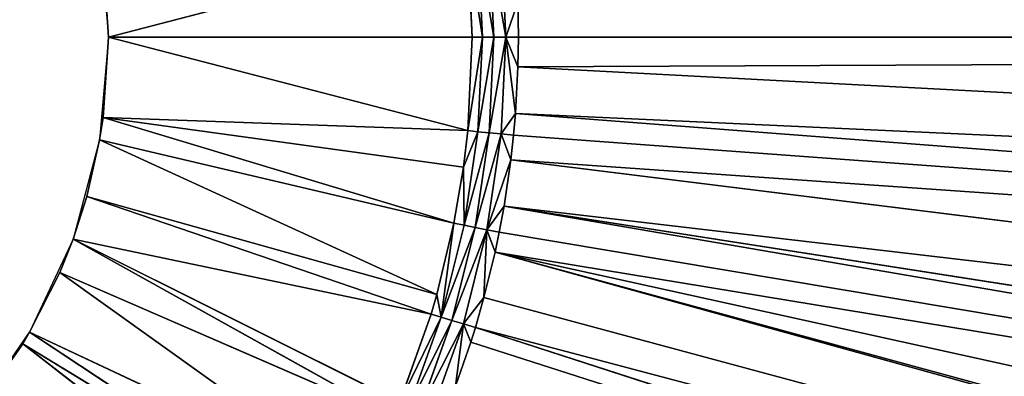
# Model space of a CAD drawing. Extents: x 0 to 700, y 0 to 509.
# Tile 138 of 243: x 369 to 405, y 187 to 201. Entities that reach past the tile are written whole.
import ezdxf

# ---------------------------------------------------------------- set-up
doc = ezdxf.new("R2010")
doc.units = 0
doc.header["$LTSCALE"] = 25.4
doc.layers.get('0').update_dxf_attribs({"linetype": 'CONTINUOUS'})

# ---------------------------------------------------------------- blocks, each defined once
blk = doc.blocks.new('5902539864168_-_S_STL')
at = {"color": 0}
for p, q in [((638.533, 41.65, 401.591), (385.497, 23.068, 320.419)), ((638.533, 41.65, 401.591), (385.497, 23.068, 320.419)), ((385.667, 23.068, 319.871), (638.533, 41.65, 401.591)), ((385.667, 23.068, 319.871), (638.533, 41.65, 401.591)), ((385.989, 23.068, 318.749), (638.397, 41.348, 386.78)), ((385.989, 23.068, 318.749), (638.397, 41.348, 386.78)), ((386.402, 23.068, 317.058), (638.397, 41.348, 386.78)), ((386.402, 23.068, 317.058), (638.397, 41.348, 386.78)), ((386.402, 23.068, 317.058), (638.388, 41.328, 385.723)), ((386.402, 23.068, 317.058), (638.388, 41.328, 385.723)), ((386.402, 23.068, 317.058), (638.287, 41.104, 372.56)), ((386.402, 23.068, 317.058), (638.287, 41.104, 372.56)), ((386.736, 23.068, 315.35), (638.199, 40.909, 358.502)), ((386.736, 23.068, 315.35), (638.199, 40.909, 358.502)), ((386.736, 23.068, 315.35), (638.179, 40.863, 354.577)), ((386.736, 23.068, 315.35), (638.179, 40.863, 354.577)), ((386.99, 23.068, 313.629), (638.134, 40.764, 344.753)), ((386.99, 23.068, 313.629), (638.134, 40.764, 344.753)), ((638.09, 40.666, 331.135), (387.164, 23.068, 311.897)), ((638.09, 40.666, 331.135), (387.164, 23.068, 311.897)), ((638.074, 40.631, 323.42), (387.256, 23.068, 310.159)), ((638.074, 40.631, 323.42), (387.256, 23.068, 310.159)), ((638.062, 40.605, 309.051), (387.272, 23.068, 309.051)), ((638.062, 40.605, 309.051), (387.272, 23.068, 309.051)), ((384.792, 22.857, 319.605), (383.59, 22.857, 322.965)), ((384.792, 22.857, 319.605), (383.59, 22.857, 322.965)), ((385.222, 22.998, 319.736), (384.005, 22.998, 323.137)), ((385.222, 22.998, 319.736), (384.005, 22.998, 323.137)), ((384.389, 22.647, 319.483), (384.792, 22.857, 319.605)), ((384.389, 22.647, 319.483), (384.792, 22.857, 319.605)), ((384.792, 22.857, 319.605), (385.222, 22.998, 319.736)), ((384.792, 22.857, 319.605), (385.222, 22.998, 319.736)), ((385.659, 22.857, 316.144), (384.792, 22.857, 319.605)), ((385.659, 22.857, 316.144), (384.792, 22.857, 319.605)), ((385.497, 23.068, 320.419), (384.927, 23.068, 322.063)), ((385.222, 22.998, 319.736), (384.927, 23.068, 322.063)), ((385.497, 23.068, 320.419), (384.927, 23.068, 322.063)), ((385.222, 22.998, 319.736), (384.927, 23.068, 322.063)), ((385.667, 23.068, 319.871), (385.222, 22.998, 319.736)), ((385.222, 22.998, 319.736), (385.497, 23.068, 320.419)), ((385.222, 22.998, 319.736), (385.497, 23.068, 320.419)), ((385.989, 23.068, 318.749), (385.222, 22.998, 319.736)), ((385.667, 23.068, 319.871), (385.222, 22.998, 319.736)), ((385.989, 23.068, 318.749), (385.222, 22.998, 319.736)), ((386.1, 22.998, 316.232), (385.222, 22.998, 319.736)), ((386.1, 22.998, 316.232), (385.222, 22.998, 319.736)), ((385.659, 22.857, 316.144), (385.246, 22.647, 316.062)), ((385.659, 22.857, 316.144), (385.246, 22.647, 316.062)), ((385.667, 23.068, 319.871), (385.497, 23.068, 320.419)), ((385.667, 23.068, 319.871), (385.497, 23.068, 320.419)), ((386.1, 22.998, 316.232), (385.659, 22.857, 316.144)), ((386.1, 22.998, 316.232), (385.659, 22.857, 316.144)), ((385.659, 22.857, 316.144), (386.183, 22.857, 312.615)), ((385.659, 22.857, 316.144), (386.183, 22.857, 312.615)), ((385.989, 23.068, 318.749), (385.667, 23.068, 319.871)), ((385.989, 23.068, 318.749), (385.667, 23.068, 319.871)), ((386.183, 22.857, 312.615), (385.763, 22.647, 312.574)), ((386.183, 22.857, 312.615), (385.763, 22.647, 312.574)), ((386.358, 22.857, 309.051), (385.937, 22.647, 309.051)), ((386.358, 22.857, 309.051), (385.937, 22.647, 309.051)), ((386.402, 23.068, 317.058), (385.989, 23.068, 318.749)), ((386.1, 22.998, 316.232), (385.989, 23.068, 318.749)), ((386.402, 23.068, 317.058), (385.989, 23.068, 318.749)), ((386.1, 22.998, 316.232), (385.989, 23.068, 318.749)), ((386.556, 23.068, 316.323), (386.1, 22.998, 316.232)), ((386.1, 22.998, 316.232), (386.402, 23.068, 317.058)), ((386.1, 22.998, 316.232), (386.402, 23.068, 317.058)), ((386.1, 22.998, 316.232), (386.736, 23.068, 315.35)), ((386.1, 22.998, 316.232), (386.736, 23.068, 315.35)), ((386.556, 23.068, 316.323), (386.1, 22.998, 316.232)), ((386.1, 22.998, 316.232), (386.63, 22.998, 312.659)), ((386.1, 22.998, 316.232), (386.63, 22.998, 312.659)), ((386.63, 22.998, 312.659), (386.183, 22.857, 312.615)), ((386.63, 22.998, 312.659), (386.183, 22.857, 312.615)), ((386.358, 22.857, 309.051), (386.183, 22.857, 312.615)), ((386.358, 22.857, 309.051), (386.183, 22.857, 312.615)), ((386.183, 22.857, 305.488), (386.358, 22.857, 309.051)), ((386.183, 22.857, 305.488), (386.358, 22.857, 309.051)), ((386.807, 22.998, 309.051), (386.358, 22.857, 309.051)), ((386.807, 22.998, 309.051), (386.358, 22.857, 309.051)), ((386.556, 23.068, 316.323), (386.402, 23.068, 317.058)), ((386.556, 23.068, 316.323), (386.402, 23.068, 317.058)), ((386.736, 23.068, 315.35), (386.556, 23.068, 316.323)), ((386.736, 23.068, 315.35), (386.556, 23.068, 316.323)), ((387.093, 23.068, 312.705), (386.63, 22.998, 312.659)), ((386.63, 22.998, 312.659), (386.99, 23.068, 313.629)), ((386.63, 22.998, 312.659), (386.99, 23.068, 313.629)), ((387.164, 23.068, 311.897), (386.63, 22.998, 312.659)), ((387.093, 23.068, 312.705), (386.63, 22.998, 312.659)), ((387.164, 23.068, 311.897), (386.63, 22.998, 312.659)), ((386.807, 22.998, 309.051), (386.63, 22.998, 312.659)), ((386.807, 22.998, 309.051), (386.63, 22.998, 312.659)), ((386.63, 22.998, 305.444), (386.807, 22.998, 309.051)), ((386.63, 22.998, 305.444), (386.807, 22.998, 309.051)), ((386.99, 23.068, 313.629), (386.736, 23.068, 315.35)), ((386.99, 23.068, 313.629), (386.736, 23.068, 315.35)), ((387.272, 23.068, 309.051), (386.807, 22.998, 309.051)), ((386.807, 22.998, 309.051), (387.256, 23.068, 310.159)), ((386.807, 22.998, 309.051), (387.256, 23.068, 310.159)), ((386.807, 22.998, 309.051), (387.164, 23.068, 311.897)), ((386.807, 22.998, 309.051), (387.164, 23.068, 311.897)), ((387.25, 23.068, 307.751), (386.807, 22.998, 309.051)), ((387.272, 23.068, 309.051), (386.807, 22.998, 309.051)), ((387.25, 23.068, 307.751), (386.807, 22.998, 309.051)), ((387.093, 23.068, 312.705), (386.99, 23.068, 313.629)), ((387.093, 23.068, 312.705), (386.99, 23.068, 313.629)), ((387.164, 23.068, 311.897), (387.093, 23.068, 312.705)), ((387.164, 23.068, 311.897), (387.093, 23.068, 312.705)), ((387.256, 23.068, 310.159), (387.164, 23.068, 311.897)), ((387.256, 23.068, 310.159), (387.164, 23.068, 311.897)), ((387.272, 23.068, 309.051), (387.25, 23.068, 307.751)), ((387.272, 23.068, 309.051), (387.25, 23.068, 307.751)), ((387.272, 23.068, 309.051), (387.256, 23.068, 310.159)), ((387.272, 23.068, 309.051), (387.256, 23.068, 310.159)), ((384.389, 22.647, 319.483), (383.201, 22.647, 322.804)), ((384.389, 22.647, 319.483), (383.201, 22.647, 322.804)), ((384.389, 22.647, 319.483), (384.022, 22.373, 319.372)), ((384.389, 22.647, 319.483), (384.022, 22.373, 319.372)), ((384.235, 22.373, 318.643), (384.389, 22.647, 319.483)), ((384.235, 22.373, 318.643), (384.389, 22.647, 319.483)), ((385.246, 22.647, 316.062), (384.389, 22.647, 319.483)), ((384.87, 22.373, 315.987), (384.389, 22.647, 319.483)), ((385.246, 22.647, 316.062), (384.389, 22.647, 319.483)), ((384.87, 22.373, 315.987), (384.389, 22.647, 319.483)), ((384.87, 22.373, 315.987), (385.246, 22.647, 316.062)), ((384.87, 22.373, 315.987), (385.246, 22.647, 316.062)), ((385.246, 22.647, 316.062), (385.222, 22.373, 313.893)), ((385.222, 22.373, 313.893), (385.763, 22.647, 312.574)), ((385.222, 22.373, 313.893), (385.763, 22.647, 312.574)), ((385.246, 22.647, 316.062), (385.222, 22.373, 313.893)), ((385.246, 22.647, 316.062), (385.763, 22.647, 312.574)), ((385.246, 22.647, 316.062), (385.763, 22.647, 312.574)), ((385.763, 22.647, 312.574), (385.382, 22.373, 312.536)), ((385.763, 22.647, 312.574), (385.382, 22.373, 312.536)), ((385.937, 22.647, 309.051), (385.553, 22.373, 309.051)), ((385.937, 22.647, 309.051), (385.553, 22.373, 309.051)), ((385.937, 22.647, 309.051), (385.763, 22.647, 312.574)), ((385.937, 22.647, 309.051), (385.763, 22.647, 312.574)), ((385.763, 22.647, 305.529), (385.937, 22.647, 309.051)), ((385.763, 22.647, 305.529), (385.937, 22.647, 309.051)), ((368.797, 11.001, 320.482), (380.377, 22.373, 327.524)), ((368.797, 11.001, 320.482), (380.377, 22.373, 327.524)), ((368.797, 11.001, 320.482), (379.561, 22.373, 328.804)), ((368.797, 11.001, 320.482), (379.561, 22.373, 328.804)), ((369.053, 11.001, 320.051), (381.355, 22.373, 325.811)), ((369.053, 11.001, 320.051), (381.355, 22.373, 325.811)), ((369.053, 11.001, 320.051), (380.377, 22.373, 327.524)), ((369.053, 11.001, 320.051), (380.377, 22.373, 327.524)), ((370.179, 11.001, 317.816), (382.61, 22.373, 323.216)), ((370.179, 11.001, 317.816), (382.61, 22.373, 323.216)), ((370.179, 11.001, 317.816), (381.355, 22.373, 325.811)), ((370.179, 11.001, 317.816), (381.355, 22.373, 325.811)), ((370.673, 11.001, 316.576), (384.022, 22.373, 319.372)), ((370.673, 11.001, 316.576), (384.022, 22.373, 319.372)), ((370.673, 11.001, 316.576), (382.847, 22.373, 322.657)), ((370.673, 11.001, 316.576), (382.847, 22.373, 322.657)), ((370.673, 11.001, 316.576), (382.61, 22.373, 323.216)), ((370.673, 11.001, 316.576), (382.61, 22.373, 323.216)), ((371.184, 11.001, 314.987), (384.235, 22.373, 318.643)), ((371.184, 11.001, 314.987), (384.235, 22.373, 318.643)), ((371.184, 11.001, 314.987), (384.022, 22.373, 319.372)), ((371.184, 11.001, 314.987), (384.022, 22.373, 319.372)), ((371.666, 11.001, 312.872), (384.87, 22.373, 315.987)), ((371.666, 11.001, 312.872), (384.87, 22.373, 315.987)), ((371.666, 11.001, 312.872), (384.235, 22.373, 318.643)), ((371.666, 11.001, 312.872), (384.235, 22.373, 318.643)), ((371.795, 11.001, 312.047), (385.382, 22.373, 312.536)), ((371.795, 11.001, 312.047), (385.382, 22.373, 312.536)), ((371.795, 11.001, 312.047), (385.222, 22.373, 313.893)), ((371.795, 11.001, 312.047), (385.222, 22.373, 313.893)), ((371.795, 11.001, 312.047), (384.87, 22.373, 315.987)), ((371.795, 11.001, 312.047), (384.87, 22.373, 315.987)), ((372, 11.001, 309.051), (385.382, 22.373, 305.566)), ((372, 11.001, 309.051), (385.382, 22.373, 305.566)), ((372, 11.001, 309.051), (385.553, 22.373, 309.051)), ((372, 11.001, 309.051), (385.553, 22.373, 309.051)), ((372, 11.001, 309.051), (385.382, 22.373, 312.536)), ((372, 11.001, 309.051), (385.382, 22.373, 312.536)), ((382.847, 22.373, 322.657), (384.022, 22.373, 319.372)), ((382.847, 22.373, 322.657), (384.022, 22.373, 319.372)), ((384.022, 22.373, 319.372), (384.235, 22.373, 318.643)), ((384.022, 22.373, 319.372), (384.235, 22.373, 318.643)), ((384.235, 22.373, 318.643), (384.87, 22.373, 315.987)), ((384.235, 22.373, 318.643), (384.87, 22.373, 315.987)), ((384.87, 22.373, 315.987), (385.222, 22.373, 313.893)), ((384.87, 22.373, 315.987), (385.222, 22.373, 313.893)), ((385.222, 22.373, 313.893), (385.382, 22.373, 312.536)), ((385.222, 22.373, 313.893), (385.382, 22.373, 312.536)), ((385.553, 22.373, 309.051), (385.382, 22.373, 305.566)), ((385.382, 22.373, 312.536), (385.553, 22.373, 309.051)), ((385.382, 22.373, 312.536), (385.553, 22.373, 309.051)), ((385.553, 22.373, 309.051), (385.382, 22.373, 305.566)), ((367.066, 11.001, 322.935), (369.053, 0, 320.051)), ((367.066, 11.001, 322.935), (369.053, 0, 320.051)), ((367.066, 11.001, 322.935), (368.797, 11.001, 320.482)), ((367.066, 11.001, 322.935), (368.797, 11.001, 320.482)), ((368.797, 11.001, 320.482), (369.053, 0, 320.051)), ((368.797, 11.001, 320.482), (369.053, 0, 320.051)), ((368.797, 11.001, 320.482), (369.053, 11.001, 320.051)), ((368.797, 11.001, 320.482), (369.053, 11.001, 320.051)), ((369.053, 0, 320.051), (370.179, 11.001, 317.816)), ((369.053, 0, 320.051), (370.179, 11.001, 317.816)), ((369.053, 0, 320.051), (369.053, 11.001, 320.051)), ((369.053, 11.001, 320.051), (370.179, 11.001, 317.816)), ((369.053, 0, 320.051), (369.053, 11.001, 320.051)), ((369.053, 11.001, 320.051), (370.179, 11.001, 317.816)), ((370.673, 0, 316.576), (370.179, 11.001, 317.816)), ((370.179, 11.001, 317.816), (370.673, 11.001, 316.576)), ((370.673, 0, 316.576), (370.179, 11.001, 317.816)), ((370.179, 11.001, 317.816), (370.673, 11.001, 316.576)), ((370.673, 0, 316.576), (371.184, 11.001, 314.987)), ((370.673, 0, 316.576), (371.184, 11.001, 314.987)), ((370.673, 0, 316.576), (370.673, 11.001, 316.576)), ((370.673, 11.001, 316.576), (371.184, 11.001, 314.987)), ((370.673, 0, 316.576), (370.673, 11.001, 316.576)), ((370.673, 11.001, 316.576), (371.184, 11.001, 314.987)), ((371.666, 0, 312.872), (371.184, 11.001, 314.987)), ((371.184, 11.001, 314.987), (371.666, 11.001, 312.872)), ((371.666, 0, 312.872), (371.184, 11.001, 314.987)), ((371.184, 11.001, 314.987), (371.666, 11.001, 312.872)), ((371.666, 0, 312.872), (371.795, 11.001, 312.047)), ((371.666, 0, 312.872), (371.795, 11.001, 312.047)), ((371.666, 0, 312.872), (371.666, 11.001, 312.872)), ((371.666, 11.001, 312.872), (371.795, 11.001, 312.047)), ((371.666, 0, 312.872), (371.666, 11.001, 312.872)), ((371.666, 11.001, 312.872), (371.795, 11.001, 312.047)), ((372, 0, 309.051), (371.795, 11.001, 306.056)), ((372, 0, 309.051), (371.795, 11.001, 306.056)), ((372, 11.001, 309.051), (371.795, 11.001, 306.056)), ((372, 0, 309.051), (371.795, 11.001, 312.047)), ((371.795, 11.001, 312.047), (372, 11.001, 309.051)), ((372, 0, 309.051), (371.795, 11.001, 312.047)), ((372, 11.001, 309.051), (371.795, 11.001, 306.056)), ((371.795, 11.001, 312.047), (372, 11.001, 309.051)), ((372, 0, 309.051), (372, 11.001, 309.051)), ((372, 0, 309.051), (372, 11.001, 309.051)), ((369.053, 0, 320.051), (366.853, 0, 323.193)), ((370.673, 0, 316.576), (369.053, 0, 320.051)), ((371.666, 0, 312.872), (370.673, 0, 316.576)), ((371.666, 0, 305.231), (372, 0, 309.051)), ((372, 0, 309.051), (371.666, 0, 312.872))]:
    blk.add_line(p, q, dxfattribs=at)
mesh = blk.add_polyface(dxfattribs=at)
corners = [(5.829, 103, 89.051), (350, 103, 116.551), (694.171, 103, 89.051), (346.961, 103, 116.817), (35.453, 103, 184.635), (33.702, 103, 185.073), (32.106, 103, 185.75), (30.702, 103, 186.626), (29.442, 103, 187.728), (28.41, 103, 188.996), (27.646, 103, 190.345), (27.137, 103, 191.742), (26.867, 103, 193.162), (5.829, 103, 503.222), (344.015, 103, 117.607), (341.25, 103, 118.896), (338.751, 103, 120.646), (336.594, 103, 122.803), (334.845, 103, 125.301), (333.555, 103, 128.066), (332.766, 103, 131.012), (332.5, 103, 134.051), (332.766, 103, 137.09), (333.555, 103, 140.037), (334.845, 103, 142.801), (336.594, 103, 145.3), (338.751, 103, 147.457), (341.25, 103, 149.207), (344.015, 103, 150.496), (346.961, 103, 151.285), (350, 103, 151.551), (37.442, 103, 184.47), (26.815, 103, 194.138), (26.815, 103, 473.174), (26.955, 103, 474.875), (26.981, 103, 475.022), (27.312, 103, 476.309), (27.475, 103, 476.756), (27.857, 103, 477.593), (28.651, 103, 478.843), (29.58, 103, 479.868), (30.666, 103, 480.727), (30.73, 103, 480.769), (31.881, 103, 481.4), (32.295, 103, 481.576), (33.221, 103, 481.885), (34.029, 103, 482.07), (34.683, 103, 482.168), (35.878, 103, 482.237), (664.122, 103, 482.237), (673.185, 103, 194.138), (694.171, 103, 503.222), (673.091, 103, 192.835), (672.732, 103, 191.306), (672.118, 103, 189.869), (671.267, 103, 188.55), (670.192, 103, 187.368), (669.802, 103, 187.023), (668.441, 103, 186.055), (666.9, 103, 185.294), (665.204, 103, 184.766), (353.039, 103, 116.817), (355.985, 103, 117.607), (358.75, 103, 118.896), (361.249, 103, 120.646), (363.406, 103, 122.803), (365.155, 103, 125.301), (366.445, 103, 128.066), (367.234, 103, 131.012), (367.5, 103, 134.051), (367.234, 103, 137.09), (366.445, 103, 140.037), (663.399, 103, 184.499), (365.155, 103, 142.801), (363.406, 103, 145.3), (361.249, 103, 147.457), (358.75, 103, 149.207), (355.985, 103, 150.496), (353.039, 103, 151.285), (662.558, 103, 184.47), (673.185, 103, 473.174), (673.117, 103, 474.369), (673.019, 103, 475.022), (672.834, 103, 475.83), (672.525, 103, 476.756), (672.349, 103, 477.171), (671.718, 103, 478.322), (671.675, 103, 478.386), (670.817, 103, 479.472), (669.792, 103, 480.4), (668.542, 103, 481.195), (667.705, 103, 481.576), (667.258, 103, 481.739), (665.971, 103, 482.07), (665.824, 103, 482.096)]
mesh.append_faces([[corners[k] for k in face] for face in [(0, 1, 2), (1, 0, 3), (4, 0, 5), (5, 0, 6), (6, 0, 7), (7, 0, 8), (8, 0, 9), (9, 0, 10), (10, 0, 11), (11, 0, 12), (3, 4, 14), (14, 4, 15), (15, 4, 16), (16, 4, 17), (17, 4, 18), (18, 4, 19), (19, 4, 20), (20, 4, 21), (21, 4, 22), (22, 4, 23), (23, 4, 24), (24, 4, 25), (25, 4, 26), (26, 4, 27), (27, 4, 28), (28, 4, 29), (29, 4, 30), (12, 13, 32), (32, 13, 33), (33, 13, 34), (34, 13, 35), (35, 13, 36), (36, 13, 37), (37, 13, 38), (38, 13, 39), (39, 13, 40), (40, 13, 41), (41, 13, 42), (42, 13, 43), (43, 13, 44), (44, 13, 45), (45, 13, 46), (46, 13, 47), (47, 13, 48), (48, 13, 49), (2, 50, 51), (50, 2, 52), (52, 2, 53), (53, 2, 54), (54, 2, 55), (55, 2, 56), (56, 2, 57), (57, 2, 58), (58, 2, 59), (59, 2, 60), (61, 2, 1), (60, 71, 72), (72, 30, 79), (79, 30, 31), (51, 49, 13)]], dxfattribs={"vtx0": -1, "vtx1": -1, "color": 0})
mesh.append_faces([[corners[k] for k in face] for face in [(3, 0, 4), (60, 2, 61)]], dxfattribs={"vtx0": -1, "vtx1": -1, "vtx2": -1, "color": 0})
mesh.append_faces([[corners[k] for k in face] for face in [(12, 0, 13), (30, 4, 31), (60, 61, 62), (60, 62, 63), (60, 63, 64), (60, 64, 65), (60, 65, 66), (60, 66, 67), (60, 67, 68), (60, 68, 69), (60, 69, 70), (60, 70, 71), (72, 71, 73), (72, 73, 74), (72, 74, 75), (72, 75, 76), (72, 76, 77), (72, 77, 78), (72, 78, 30), (51, 50, 80), (51, 80, 81), (51, 81, 82), (51, 82, 83), (51, 83, 84), (51, 84, 85), (51, 85, 86), (51, 86, 87), (51, 87, 88), (51, 88, 89), (51, 89, 90), (51, 90, 91), (51, 91, 92), (51, 92, 93), (51, 93, 94), (51, 94, 49)]], dxfattribs={"vtx0": -1, "vtx2": -1, "color": 0})
mesh = blk.add_polyface(dxfattribs=at)
corners = [(384.927, 23.068, 322.063), (638.533, 41.65, 401.591), (385.497, 23.068, 320.419), (638.693, 42.005, 416.607)]
mesh.append_faces([[corners[k] for k in face] for face in [(0, 1, 2), (1, 0, 3)]], dxfattribs={"vtx0": -1, "color": 0})
mesh = blk.add_polyface(dxfattribs=at)
corners = [(638.533, 41.65, 401.591), (385.667, 23.068, 319.871), (385.497, 23.068, 320.419)]
mesh.append_faces([[corners[k] for k in face] for face in [(0, 1, 2)]], dxfattribs={"color": 0})
mesh = blk.add_polyface(dxfattribs=at)
corners = [(385.667, 23.068, 319.871), (638.397, 41.348, 386.78), (385.989, 23.068, 318.749), (638.533, 41.65, 401.591)]
mesh.append_faces([[corners[k] for k in face] for face in [(0, 1, 2), (1, 0, 3)]], dxfattribs={"vtx0": -1, "color": 0})
mesh = blk.add_polyface(dxfattribs=at)
corners = [(638.397, 41.348, 386.78), (386.402, 23.068, 317.058), (385.989, 23.068, 318.749)]
mesh.append_faces([[corners[k] for k in face] for face in [(0, 1, 2)]], dxfattribs={"color": 0})
mesh = blk.add_polyface(dxfattribs=at)
corners = [(638.397, 41.348, 386.78), (638.388, 41.328, 385.723), (386.402, 23.068, 317.058)]
mesh.append_faces([[corners[k] for k in face] for face in [(0, 1, 2)]], dxfattribs={"color": 0})
mesh = blk.add_polyface(dxfattribs=at)
corners = [(638.388, 41.328, 385.723), (638.287, 41.104, 372.56), (386.402, 23.068, 317.058)]
mesh.append_faces([[corners[k] for k in face] for face in [(0, 1, 2)]], dxfattribs={"color": 0})
mesh = blk.add_polyface(dxfattribs=at)
corners = [(386.556, 23.068, 316.323), (638.199, 40.909, 358.502), (386.736, 23.068, 315.35), (386.402, 23.068, 317.058), (638.287, 41.104, 372.56)]
mesh.append_faces([[corners[k] for k in face] for face in [(0, 1, 2), (1, 3, 4)]], dxfattribs={"vtx0": -1, "color": 0})
mesh.append_faces([[corners[k] for k in face] for face in [(1, 0, 3)]], dxfattribs={"vtx0": -1, "vtx2": -1, "color": 0})
mesh = blk.add_polyface(dxfattribs=at)
corners = [(638.199, 40.909, 358.502), (638.179, 40.863, 354.577), (386.736, 23.068, 315.35)]
mesh.append_faces([[corners[k] for k in face] for face in [(0, 1, 2)]], dxfattribs={"color": 0})
mesh = blk.add_polyface(dxfattribs=at)
corners = [(386.736, 23.068, 315.35), (638.134, 40.764, 344.753), (386.99, 23.068, 313.629), (638.179, 40.863, 354.577)]
mesh.append_faces([[corners[k] for k in face] for face in [(0, 1, 2), (1, 0, 3)]], dxfattribs={"vtx0": -1, "color": 0})
mesh = blk.add_polyface(dxfattribs=at)
corners = [(387.093, 23.068, 312.705), (638.09, 40.666, 331.135), (387.164, 23.068, 311.897), (386.99, 23.068, 313.629), (638.134, 40.764, 344.753)]
mesh.append_faces([[corners[k] for k in face] for face in [(0, 1, 2), (1, 3, 4)]], dxfattribs={"vtx0": -1, "color": 0})
mesh.append_faces([[corners[k] for k in face] for face in [(1, 0, 3)]], dxfattribs={"vtx0": -1, "vtx2": -1, "color": 0})
mesh = blk.add_polyface(dxfattribs=at)
corners = [(387.164, 23.068, 311.897), (638.074, 40.631, 323.42), (387.256, 23.068, 310.159), (638.09, 40.666, 331.135)]
mesh.append_faces([[corners[k] for k in face] for face in [(0, 1, 2), (1, 0, 3)]], dxfattribs={"vtx0": -1, "color": 0})
mesh = blk.add_polyface(dxfattribs=at)
corners = [(387.25, 23.068, 307.751), (638.062, 40.605, 309.051), (638.068, 40.618, 298.987), (387.272, 23.068, 309.051)]
mesh.append_faces([[corners[k] for k in face] for face in [(0, 1, 2), (1, 0, 3)]], dxfattribs={"vtx0": -1, "color": 0})
mesh = blk.add_polyface(dxfattribs=at)
corners = [(387.256, 23.068, 310.159), (638.062, 40.605, 309.051), (387.272, 23.068, 309.051), (638.074, 40.631, 323.42)]
mesh.append_faces([[corners[k] for k in face] for face in [(0, 1, 2), (1, 0, 3)]], dxfattribs={"vtx0": -1, "color": 0})
mesh = blk.add_polyface(dxfattribs=at)
corners = [(383.201, 22.647, 322.804), (384.792, 22.857, 319.605), (384.389, 22.647, 319.483), (383.59, 22.857, 322.965)]
mesh.append_faces([[corners[k] for k in face] for face in [(0, 1, 2), (1, 0, 3)]], dxfattribs={"vtx0": -1, "color": 0})
mesh = blk.add_polyface(dxfattribs=at)
corners = [(383.59, 22.857, 322.965), (385.222, 22.998, 319.736), (384.792, 22.857, 319.605), (384.005, 22.998, 323.137)]
mesh.append_faces([[corners[k] for k in face] for face in [(0, 1, 2), (1, 0, 3)]], dxfattribs={"vtx0": -1, "color": 0})
mesh = blk.add_polyface(dxfattribs=at)
corners = [(384.005, 22.998, 323.137), (384.927, 23.068, 322.063), (385.222, 22.998, 319.736)]
mesh.append_faces([[corners[k] for k in face] for face in [(0, 1, 2)]], dxfattribs={"color": 0})
mesh = blk.add_polyface(dxfattribs=at)
corners = [(384.389, 22.647, 319.483), (385.659, 22.857, 316.144), (385.246, 22.647, 316.062), (384.792, 22.857, 319.605)]
mesh.append_faces([[corners[k] for k in face] for face in [(0, 1, 2), (1, 0, 3)]], dxfattribs={"vtx0": -1, "color": 0})
mesh = blk.add_polyface(dxfattribs=at)
corners = [(384.792, 22.857, 319.605), (386.1, 22.998, 316.232), (385.659, 22.857, 316.144), (385.222, 22.998, 319.736)]
mesh.append_faces([[corners[k] for k in face] for face in [(0, 1, 2), (1, 0, 3)]], dxfattribs={"vtx0": -1, "color": 0})
mesh = blk.add_polyface(dxfattribs=at)
corners = [(384.927, 23.068, 322.063), (385.497, 23.068, 320.419), (385.222, 22.998, 319.736)]
mesh.append_faces([[corners[k] for k in face] for face in [(0, 1, 2)]], dxfattribs={"color": 0})
mesh = blk.add_polyface(dxfattribs=at)
corners = [(385.497, 23.068, 320.419), (385.667, 23.068, 319.871), (385.222, 22.998, 319.736)]
mesh.append_faces([[corners[k] for k in face] for face in [(0, 1, 2)]], dxfattribs={"color": 0})
mesh = blk.add_polyface(dxfattribs=at)
corners = [(385.667, 23.068, 319.871), (385.989, 23.068, 318.749), (385.222, 22.998, 319.736)]
mesh.append_faces([[corners[k] for k in face] for face in [(0, 1, 2)]], dxfattribs={"color": 0})
mesh = blk.add_polyface(dxfattribs=at)
corners = [(385.222, 22.998, 319.736), (385.989, 23.068, 318.749), (386.1, 22.998, 316.232)]
mesh.append_faces([[corners[k] for k in face] for face in [(0, 1, 2)]], dxfattribs={"color": 0})
mesh = blk.add_polyface(dxfattribs=at)
corners = [(385.246, 22.647, 316.062), (386.183, 22.857, 312.615), (385.763, 22.647, 312.574), (385.659, 22.857, 316.144)]
mesh.append_faces([[corners[k] for k in face] for face in [(0, 1, 2), (1, 0, 3)]], dxfattribs={"vtx0": -1, "color": 0})
mesh = blk.add_polyface(dxfattribs=at)
corners = [(385.659, 22.857, 316.144), (386.63, 22.998, 312.659), (386.183, 22.857, 312.615), (386.1, 22.998, 316.232)]
mesh.append_faces([[corners[k] for k in face] for face in [(0, 1, 2), (1, 0, 3)]], dxfattribs={"vtx0": -1, "color": 0})
mesh = blk.add_polyface(dxfattribs=at)
corners = [(385.763, 22.647, 312.574), (386.358, 22.857, 309.051), (385.937, 22.647, 309.051), (386.183, 22.857, 312.615)]
mesh.append_faces([[corners[k] for k in face] for face in [(0, 1, 2), (1, 0, 3)]], dxfattribs={"vtx0": -1, "color": 0})
mesh = blk.add_polyface(dxfattribs=at)
corners = [(385.763, 22.647, 305.529), (386.358, 22.857, 309.051), (386.183, 22.857, 305.488), (385.937, 22.647, 309.051)]
mesh.append_faces([[corners[k] for k in face] for face in [(0, 1, 2), (1, 0, 3)]], dxfattribs={"vtx0": -1, "color": 0})
mesh = blk.add_polyface(dxfattribs=at)
corners = [(385.989, 23.068, 318.749), (386.402, 23.068, 317.058), (386.1, 22.998, 316.232)]
mesh.append_faces([[corners[k] for k in face] for face in [(0, 1, 2)]], dxfattribs={"color": 0})
mesh = blk.add_polyface(dxfattribs=at)
corners = [(386.402, 23.068, 317.058), (386.556, 23.068, 316.323), (386.1, 22.998, 316.232)]
mesh.append_faces([[corners[k] for k in face] for face in [(0, 1, 2)]], dxfattribs={"color": 0})
mesh = blk.add_polyface(dxfattribs=at)
corners = [(386.1, 22.998, 316.232), (386.99, 23.068, 313.629), (386.63, 22.998, 312.659), (386.736, 23.068, 315.35)]
mesh.append_faces([[corners[k] for k in face] for face in [(0, 1, 2), (1, 0, 3)]], dxfattribs={"vtx0": -1, "color": 0})
mesh = blk.add_polyface(dxfattribs=at)
corners = [(386.556, 23.068, 316.323), (386.736, 23.068, 315.35), (386.1, 22.998, 316.232)]
mesh.append_faces([[corners[k] for k in face] for face in [(0, 1, 2)]], dxfattribs={"color": 0})
mesh = blk.add_polyface(dxfattribs=at)
corners = [(386.183, 22.857, 312.615), (386.807, 22.998, 309.051), (386.358, 22.857, 309.051), (386.63, 22.998, 312.659)]
mesh.append_faces([[corners[k] for k in face] for face in [(0, 1, 2), (1, 0, 3)]], dxfattribs={"vtx0": -1, "color": 0})
mesh = blk.add_polyface(dxfattribs=at)
corners = [(386.183, 22.857, 305.488), (386.807, 22.998, 309.051), (386.63, 22.998, 305.444), (386.358, 22.857, 309.051)]
mesh.append_faces([[corners[k] for k in face] for face in [(0, 1, 2), (1, 0, 3)]], dxfattribs={"vtx0": -1, "color": 0})
mesh = blk.add_polyface(dxfattribs=at)
corners = [(386.99, 23.068, 313.629), (387.093, 23.068, 312.705), (386.63, 22.998, 312.659)]
mesh.append_faces([[corners[k] for k in face] for face in [(0, 1, 2)]], dxfattribs={"color": 0})
mesh = blk.add_polyface(dxfattribs=at)
corners = [(387.093, 23.068, 312.705), (387.164, 23.068, 311.897), (386.63, 22.998, 312.659)]
mesh.append_faces([[corners[k] for k in face] for face in [(0, 1, 2)]], dxfattribs={"color": 0})
mesh = blk.add_polyface(dxfattribs=at)
corners = [(386.63, 22.998, 312.659), (387.164, 23.068, 311.897), (386.807, 22.998, 309.051)]
mesh.append_faces([[corners[k] for k in face] for face in [(0, 1, 2)]], dxfattribs={"color": 0})
mesh = blk.add_polyface(dxfattribs=at)
corners = [(386.807, 22.998, 309.051), (387.25, 23.068, 307.751), (386.63, 22.998, 305.444)]
mesh.append_faces([[corners[k] for k in face] for face in [(0, 1, 2)]], dxfattribs={"color": 0})
mesh = blk.add_polyface(dxfattribs=at)
corners = [(387.256, 23.068, 310.159), (387.272, 23.068, 309.051), (386.807, 22.998, 309.051)]
mesh.append_faces([[corners[k] for k in face] for face in [(0, 1, 2)]], dxfattribs={"color": 0})
mesh = blk.add_polyface(dxfattribs=at)
corners = [(387.164, 23.068, 311.897), (387.256, 23.068, 310.159), (386.807, 22.998, 309.051)]
mesh.append_faces([[corners[k] for k in face] for face in [(0, 1, 2)]], dxfattribs={"color": 0})
mesh = blk.add_polyface(dxfattribs=at)
corners = [(387.272, 23.068, 309.051), (387.25, 23.068, 307.751), (386.807, 22.998, 309.051)]
mesh.append_faces([[corners[k] for k in face] for face in [(0, 1, 2)]], dxfattribs={"color": 0})
mesh = blk.add_polyface(dxfattribs=at)
corners = [(382.847, 22.373, 322.657), (384.389, 22.647, 319.483), (384.022, 22.373, 319.372), (383.201, 22.647, 322.804)]
mesh.append_faces([[corners[k] for k in face] for face in [(0, 1, 2), (1, 0, 3)]], dxfattribs={"vtx0": -1, "color": 0})
mesh = blk.add_polyface(dxfattribs=at)
corners = [(384.389, 22.647, 319.483), (384.235, 22.373, 318.643), (384.022, 22.373, 319.372)]
mesh.append_faces([[corners[k] for k in face] for face in [(0, 1, 2)]], dxfattribs={"color": 0})
mesh = blk.add_polyface(dxfattribs=at)
corners = [(384.389, 22.647, 319.483), (384.87, 22.373, 315.987), (384.235, 22.373, 318.643)]
mesh.append_faces([[corners[k] for k in face] for face in [(0, 1, 2)]], dxfattribs={"color": 0})
mesh = blk.add_polyface(dxfattribs=at)
corners = [(384.389, 22.647, 319.483), (385.246, 22.647, 316.062), (384.87, 22.373, 315.987)]
mesh.append_faces([[corners[k] for k in face] for face in [(0, 1, 2)]], dxfattribs={"color": 0})
mesh = blk.add_polyface(dxfattribs=at)
corners = [(385.246, 22.647, 316.062), (385.222, 22.373, 313.893), (384.87, 22.373, 315.987)]
mesh.append_faces([[corners[k] for k in face] for face in [(0, 1, 2)]], dxfattribs={"color": 0})
mesh = blk.add_polyface(dxfattribs=at)
corners = [(385.222, 22.373, 313.893), (385.763, 22.647, 312.574), (385.382, 22.373, 312.536)]
mesh.append_faces([[corners[k] for k in face] for face in [(0, 1, 2)]], dxfattribs={"color": 0})
mesh = blk.add_polyface(dxfattribs=at)
corners = [(385.246, 22.647, 316.062), (385.763, 22.647, 312.574), (385.222, 22.373, 313.893)]
mesh.append_faces([[corners[k] for k in face] for face in [(0, 1, 2)]], dxfattribs={"color": 0})
mesh = blk.add_polyface(dxfattribs=at)
corners = [(385.382, 22.373, 312.536), (385.937, 22.647, 309.051), (385.553, 22.373, 309.051), (385.763, 22.647, 312.574)]
mesh.append_faces([[corners[k] for k in face] for face in [(0, 1, 2), (1, 0, 3)]], dxfattribs={"vtx0": -1, "color": 0})
mesh = blk.add_polyface(dxfattribs=at)
corners = [(385.382, 22.373, 305.566), (385.937, 22.647, 309.051), (385.763, 22.647, 305.529), (385.553, 22.373, 309.051)]
mesh.append_faces([[corners[k] for k in face] for face in [(0, 1, 2), (1, 0, 3)]], dxfattribs={"vtx0": -1, "color": 0})
mesh = blk.add_polyface(dxfattribs=at)
corners = [(379.561, 22.373, 328.804), (368.797, 11.001, 320.482), (367.066, 11.001, 322.935)]
mesh.append_faces([[corners[k] for k in face] for face in [(0, 1, 2)]], dxfattribs={"color": 0})
mesh = blk.add_polyface(dxfattribs=at)
corners = [(380.377, 22.373, 327.524), (369.053, 11.001, 320.051), (368.797, 11.001, 320.482)]
mesh.append_faces([[corners[k] for k in face] for face in [(0, 1, 2)]], dxfattribs={"color": 0})
mesh = blk.add_polyface(dxfattribs=at)
corners = [(379.561, 22.373, 328.804), (380.377, 22.373, 327.524), (368.797, 11.001, 320.482)]
mesh.append_faces([[corners[k] for k in face] for face in [(0, 1, 2)]], dxfattribs={"color": 0})
mesh = blk.add_polyface(dxfattribs=at)
corners = [(381.355, 22.373, 325.811), (370.179, 11.001, 317.816), (369.053, 11.001, 320.051)]
mesh.append_faces([[corners[k] for k in face] for face in [(0, 1, 2)]], dxfattribs={"color": 0})
mesh = blk.add_polyface(dxfattribs=at)
corners = [(380.377, 22.373, 327.524), (381.355, 22.373, 325.811), (369.053, 11.001, 320.051)]
mesh.append_faces([[corners[k] for k in face] for face in [(0, 1, 2)]], dxfattribs={"color": 0})
mesh = blk.add_polyface(dxfattribs=at)
corners = [(382.61, 22.373, 323.216), (370.673, 11.001, 316.576), (370.179, 11.001, 317.816)]
mesh.append_faces([[corners[k] for k in face] for face in [(0, 1, 2)]], dxfattribs={"color": 0})
mesh = blk.add_polyface(dxfattribs=at)
corners = [(381.355, 22.373, 325.811), (382.61, 22.373, 323.216), (370.179, 11.001, 317.816)]
mesh.append_faces([[corners[k] for k in face] for face in [(0, 1, 2)]], dxfattribs={"color": 0})
mesh = blk.add_polyface(dxfattribs=at)
corners = [(384.022, 22.373, 319.372), (371.184, 11.001, 314.987), (370.673, 11.001, 316.576)]
mesh.append_faces([[corners[k] for k in face] for face in [(0, 1, 2)]], dxfattribs={"color": 0})
mesh = blk.add_polyface(dxfattribs=at)
corners = [(382.847, 22.373, 322.657), (384.022, 22.373, 319.372), (370.673, 11.001, 316.576)]
mesh.append_faces([[corners[k] for k in face] for face in [(0, 1, 2)]], dxfattribs={"color": 0})
mesh = blk.add_polyface(dxfattribs=at)
corners = [(382.61, 22.373, 323.216), (382.847, 22.373, 322.657), (370.673, 11.001, 316.576)]
mesh.append_faces([[corners[k] for k in face] for face in [(0, 1, 2)]], dxfattribs={"color": 0})
mesh = blk.add_polyface(dxfattribs=at)
corners = [(384.235, 22.373, 318.643), (371.666, 11.001, 312.872), (371.184, 11.001, 314.987)]
mesh.append_faces([[corners[k] for k in face] for face in [(0, 1, 2)]], dxfattribs={"color": 0})
mesh = blk.add_polyface(dxfattribs=at)
corners = [(384.022, 22.373, 319.372), (384.235, 22.373, 318.643), (371.184, 11.001, 314.987)]
mesh.append_faces([[corners[k] for k in face] for face in [(0, 1, 2)]], dxfattribs={"color": 0})
mesh = blk.add_polyface(dxfattribs=at)
corners = [(384.87, 22.373, 315.987), (371.795, 11.001, 312.047), (371.666, 11.001, 312.872)]
mesh.append_faces([[corners[k] for k in face] for face in [(0, 1, 2)]], dxfattribs={"color": 0})
mesh = blk.add_polyface(dxfattribs=at)
corners = [(384.235, 22.373, 318.643), (384.87, 22.373, 315.987), (371.666, 11.001, 312.872)]
mesh.append_faces([[corners[k] for k in face] for face in [(0, 1, 2)]], dxfattribs={"color": 0})
mesh = blk.add_polyface(dxfattribs=at)
corners = [(372, 11.001, 309.051), (385.382, 22.373, 305.566), (371.795, 11.001, 306.056)]
mesh.append_faces([[corners[k] for k in face] for face in [(0, 1, 2)]], dxfattribs={"color": 0})
mesh = blk.add_polyface(dxfattribs=at)
corners = [(385.382, 22.373, 312.536), (372, 11.001, 309.051), (371.795, 11.001, 312.047)]
mesh.append_faces([[corners[k] for k in face] for face in [(0, 1, 2)]], dxfattribs={"color": 0})
mesh = blk.add_polyface(dxfattribs=at)
corners = [(385.222, 22.373, 313.893), (385.382, 22.373, 312.536), (371.795, 11.001, 312.047)]
mesh.append_faces([[corners[k] for k in face] for face in [(0, 1, 2)]], dxfattribs={"color": 0})
mesh = blk.add_polyface(dxfattribs=at)
corners = [(384.87, 22.373, 315.987), (385.222, 22.373, 313.893), (371.795, 11.001, 312.047)]
mesh.append_faces([[corners[k] for k in face] for face in [(0, 1, 2)]], dxfattribs={"color": 0})
mesh = blk.add_polyface(dxfattribs=at)
corners = [(385.553, 22.373, 309.051), (385.382, 22.373, 305.566), (372, 11.001, 309.051)]
mesh.append_faces([[corners[k] for k in face] for face in [(0, 1, 2)]], dxfattribs={"color": 0})
mesh = blk.add_polyface(dxfattribs=at)
corners = [(385.382, 22.373, 312.536), (385.553, 22.373, 309.051), (372, 11.001, 309.051)]
mesh.append_faces([[corners[k] for k in face] for face in [(0, 1, 2)]], dxfattribs={"color": 0})
mesh = blk.add_polyface(dxfattribs=at)
corners = [(367.066, 11.001, 322.935), (369.053, 0, 320.051), (366.853, 0, 323.193)]
mesh.append_faces([[corners[k] for k in face] for face in [(0, 1, 2)]], dxfattribs={"color": 0})
mesh = blk.add_polyface(dxfattribs=at)
corners = [(368.797, 11.001, 320.482), (369.053, 0, 320.051), (367.066, 11.001, 322.935)]
mesh.append_faces([[corners[k] for k in face] for face in [(0, 1, 2)]], dxfattribs={"color": 0})
mesh = blk.add_polyface(dxfattribs=at)
corners = [(369.053, 11.001, 320.051), (369.053, 0, 320.051), (368.797, 11.001, 320.482)]
mesh.append_faces([[corners[k] for k in face] for face in [(0, 1, 2)]], dxfattribs={"color": 0})
mesh = blk.add_polyface(dxfattribs=at)
corners = [(370.179, 11.001, 317.816), (370.673, 0, 316.576), (369.053, 0, 320.051)]
mesh.append_faces([[corners[k] for k in face] for face in [(0, 1, 2)]], dxfattribs={"color": 0})
mesh = blk.add_polyface(dxfattribs=at)
corners = [(370.179, 11.001, 317.816), (369.053, 0, 320.051), (369.053, 11.001, 320.051)]
mesh.append_faces([[corners[k] for k in face] for face in [(0, 1, 2)]], dxfattribs={"color": 0})
mesh = blk.add_polyface(dxfattribs=at)
corners = [(370.673, 11.001, 316.576), (370.673, 0, 316.576), (370.179, 11.001, 317.816)]
mesh.append_faces([[corners[k] for k in face] for face in [(0, 1, 2)]], dxfattribs={"color": 0})
mesh = blk.add_polyface(dxfattribs=at)
corners = [(371.184, 11.001, 314.987), (371.666, 0, 312.872), (370.673, 0, 316.576)]
mesh.append_faces([[corners[k] for k in face] for face in [(0, 1, 2)]], dxfattribs={"color": 0})
mesh = blk.add_polyface(dxfattribs=at)
corners = [(371.184, 11.001, 314.987), (370.673, 0, 316.576), (370.673, 11.001, 316.576)]
mesh.append_faces([[corners[k] for k in face] for face in [(0, 1, 2)]], dxfattribs={"color": 0})
mesh = blk.add_polyface(dxfattribs=at)
corners = [(371.666, 11.001, 312.872), (371.666, 0, 312.872), (371.184, 11.001, 314.987)]
mesh.append_faces([[corners[k] for k in face] for face in [(0, 1, 2)]], dxfattribs={"color": 0})
mesh = blk.add_polyface(dxfattribs=at)
corners = [(371.795, 11.001, 306.056), (371.666, 0, 305.231), (372, 0, 309.051)]
mesh.append_faces([[corners[k] for k in face] for face in [(0, 1, 2)]], dxfattribs={"color": 0})
mesh = blk.add_polyface(dxfattribs=at)
corners = [(371.795, 11.001, 312.047), (372, 0, 309.051), (371.666, 0, 312.872)]
mesh.append_faces([[corners[k] for k in face] for face in [(0, 1, 2)]], dxfattribs={"color": 0})
mesh = blk.add_polyface(dxfattribs=at)
corners = [(371.795, 11.001, 312.047), (371.666, 0, 312.872), (371.666, 11.001, 312.872)]
mesh.append_faces([[corners[k] for k in face] for face in [(0, 1, 2)]], dxfattribs={"color": 0})
mesh = blk.add_polyface(dxfattribs=at)
corners = [(371.795, 11.001, 306.056), (372, 0, 309.051), (372, 11.001, 309.051)]
mesh.append_faces([[corners[k] for k in face] for face in [(0, 1, 2)]], dxfattribs={"color": 0})
mesh = blk.add_polyface(dxfattribs=at)
corners = [(372, 11.001, 309.051), (372, 0, 309.051), (371.795, 11.001, 312.047)]
mesh.append_faces([[corners[k] for k in face] for face in [(0, 1, 2)]], dxfattribs={"color": 0})

msp = doc.modelspace()

# ---------------------------------------------------------------- block references
at = {"color": 254, "extrusion": (0, -1, 6.12323e-17)}
msp.add_blockref('5902539864168_-_S_STL', (0, 0, -509.051), dxfattribs=at)

doc.saveas('drawing.dxf')
